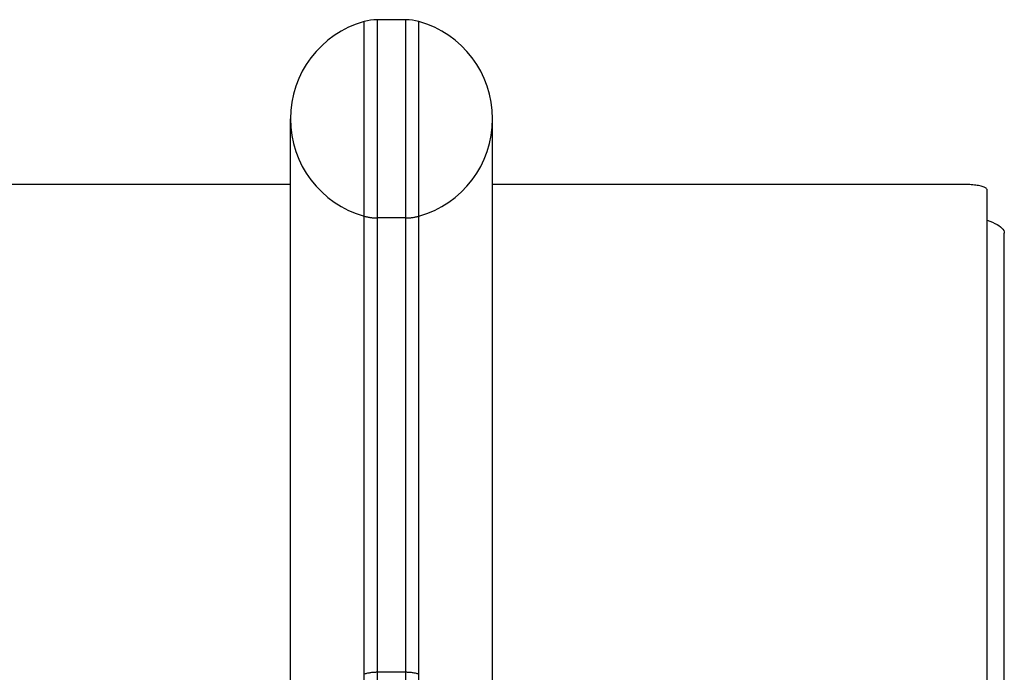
# Model space of a CAD drawing. Header units: inches. Extents: x 0 to 221, y 0 to 143.
# Tile 214 of 256: x 94.22 to 97.2, y 108.75 to 110.72. Entities that reach past the tile are written whole.
import ezdxf

# ---------------------------------------------------------------- set-up
doc = ezdxf.new("R2010")
doc.units = ezdxf.units.IN
doc.header["$LTSCALE"] = 12.142857
doc.header["$MEASUREMENT"] = 0
doc.linetypes.add('HIDDEN', pattern=[0.2, 0.1, -0.1])
doc.layers.get('0').update_dxf_attribs({"linetype": 'CONTINUOUS'})
doc.layers.add('DEFAULT_2', color=8, linetype='HIDDEN')

msp = doc.modelspace()

# ---------------------------------------------------------------- linework, layer by layer
at = {"color": 7, "linetype": 'Continuous'}
for p, q in [((95.2608, 108.1961), (95.2608, 110.7196)), ((95.2995, 110.7249), (95.2995, 108.191)), ((95.3869, 110.7249), (95.2995, 110.7249)), ((95.3869, 108.191), (95.3869, 110.7249)), ((95.4257, 108.1961), (95.4257, 110.7196)), ((95.0372, 108.45), (95.0372, 110.4249)), ((95.6492, 108.45), (95.6492, 110.4249)), ((95.0372, 110.2259), (39.3572, 110.2259)), ((97.0827, 110.2259), (95.6492, 110.2259)), ((97.1452, 105.3578), (97.1452, 110.2097))]:
    msp.add_line(p, q, dxfattribs=at)
at = {"color": 3, "linetype": 'Continuous'}
msp.add_line((97.1972, 33.5496), (97.1972, 110.0793), dxfattribs=at)
at = {"color": 7, "linetype": 'Continuous'}
msp.add_lwpolyline([(97.1452, 110.2097), (97.145, 110.211), (97.1444, 110.2122), (97.1435, 110.2135), (97.1422, 110.2147), (97.1405, 110.2159), (97.1384, 110.217), (97.136, 110.2181), (97.1333, 110.2192), (97.1302, 110.2202), (97.1269, 110.2211), (97.1233, 110.222), (97.1195, 110.2228), (97.1154, 110.2235), (97.1111, 110.2241), (97.1066, 110.2246), (97.102, 110.2251), (97.0973, 110.2254), (97.0925, 110.2257), (97.0876, 110.2258), (97.0827, 110.2259)], dxfattribs=at)
at = {"color": 3, "linetype": 'Continuous'}
msp.add_lwpolyline([(97.1452, 110.1179), (97.1538, 110.1149), (97.1618, 110.1118), (97.169, 110.1086), (97.1755, 110.1052), (97.1811, 110.1017), (97.186, 110.0981), (97.19, 110.0944), (97.1932, 110.0907), (97.1954, 110.0869), (97.1968, 110.0831), (97.1972, 110.0793)], dxfattribs=at)
at = {"color": 7, "linetype": 'Continuous'}
for centre, radius, start, end in [((95.3432, 110.4249), 0.306, 105.6303, 180), ((95.2995, 110.5812), 0.1437, 90, 105.6303), ((95.3869, 110.5812), 0.1437, 74.3697, 90), ((95.3432, 110.4249), 0.306, 0, 74.3697)]:
    msp.add_arc(centre, radius, start, end, dxfattribs=at)
at = {"layer": 'DEFAULT_2', "color": 8, "linetype": 'HIDDEN'}
for p, q in [((95.3869, 110.1249), (95.2995, 110.1249)), ((95.3869, 108.7499), (95.2995, 108.7499))]:
    msp.add_line(p, q, dxfattribs=at)
for centre, radius, start, end in [((95.3432, 110.4249), 0.306, 180, 254.3697), ((95.3432, 110.4249), 0.306, 285.6303, 360), ((95.2995, 110.2687), 0.1437, 254.3697, 270), ((95.3869, 110.2687), 0.1437, 270, 285.6303), ((95.2995, 108.6062), 0.1437, 90, 105.6303), ((95.3869, 108.6062), 0.1437, 74.3697, 90)]:
    msp.add_arc(centre, radius, start, end, dxfattribs=at)

doc.saveas('drawing.dxf')
